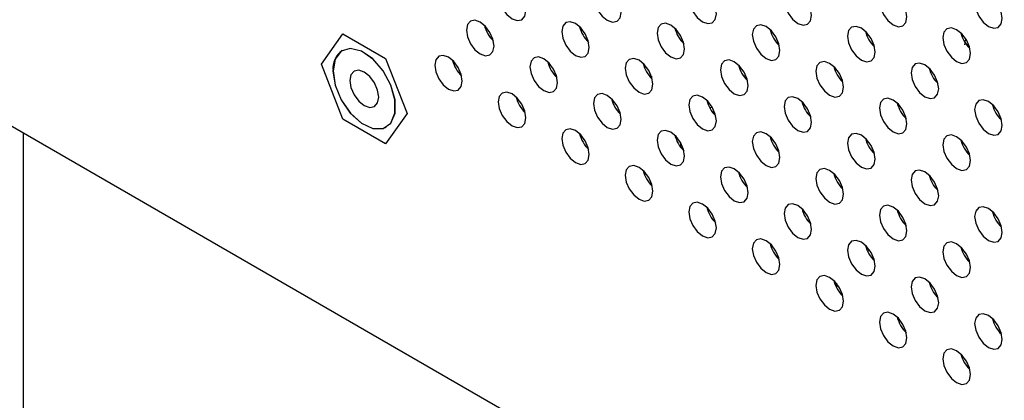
# Model space of a CAD drawing. Header units: millimetres. Extents: x 0 to 844, y -2 to 552.
# Tile 73 of 151: x 617.7 to 623.71, y 418.97 to 421.3. Entities that reach past the tile are written whole.
import ezdxf

# ---------------------------------------------------------------- set-up
doc = ezdxf.new("R2010")
doc.units = ezdxf.units.MM
doc.styles.get("Standard").update_dxf_attribs({"font": 'GOTHIC.TTF'})
doc.dimstyles.new('SLDDIMSTYLE7', dxfattribs={"dimtxt": 0.18, "dimasz": 1.3208, "dimexe": 0, "dimexo": 0.0625, "dimgap": 0, "dimtad": 0, "dimtih": 1, "dimtoh": 1, "dimdec": 0, "dimrnd": 1e-09, "dimzin": 0, "dimdsep": 46, "dimtxsty": 'STANDARD', "dimblk1": 'DOT', "dimblk2": 'DOT', "dimsah": 1, "dimcen": 0.09, "dimadec": 0, "dimazin": 0, "dimtfac": 1.3208, "dimtdec": 0, "dimtofl": 0, "dimtmove": 0, "dimatfit": 3, "dimldrblk": 'DOT', "dimfxl": 1, "dimfrac": 2, "dimtolj": 1, "dimtzin": 0, "dimarcsym": 0})

# ---------------------------------------------------------------- blocks, each defined once
blk = doc.blocks.new('_Dot')
at = {"color": 0, "linetype": 'ByBlock', "lineweight": -2}
blk.add_line((-0.5, 0), (-1, 0), dxfattribs=at)
at = {"color": 0, "linetype": 'ByBlock', "const_width": 0.5}
blk.add_lwpolyline([(-0.25, 0, 1), (0.25, 0, 1)], format="xyb", close=True, dxfattribs=at)

msp = doc.modelspace()

# ---------------------------------------------------------------- linework, layer by layer
at = {"color": 7, "linetype": 'Continuous', "lineweight": 25}
for p, q in [((614.1988, 422.638), (681.9211, 383.5428)), ((619.5403, 421.024), (619.671, 421.2099)), ((619.671, 421.2099), (619.6712, 421.21)), ((619.671, 421.2099), (619.9323, 421.0591)), ((623.4867, 421.147), (623.4847, 421.1335)), ((619.6671, 421.1067), (619.6669, 421.1066)), ((619.671, 420.6873), (619.5403, 421.024)), ((619.9323, 421.0591), (619.9324, 421.0592)), ((619.9323, 421.0591), (620.0629, 420.7224)), ((622.0874, 421.0186), (622.0871, 421.0185)), ((622.1317, 420.9544), (622.1206, 420.948)), ((620.9765, 420.9492), (620.9765, 420.9439)), ((621.5551, 420.9501), (621.5551, 420.9379)), ((620.0629, 420.7224), (619.9323, 420.5365)), ((620.0629, 420.7224), (620.0631, 420.7225)), ((621.9263, 420.7623), (621.9128, 420.7545)), ((621.9284, 420.7309), (621.9389, 420.7369)), ((619.9323, 420.5365), (619.671, 420.6873)), ((617.7192, 420.6058), (617.7192, 416.0259)), ((619.9364, 420.6398), (619.9365, 420.6399)), ((619.9323, 420.5365), (619.9324, 420.5366)), ((621.7332, 420.546), (621.7332, 420.5178)), ((621.5204, 420.3586), (621.5108, 420.3558)), ((622.6696, 420.3534), (622.6751, 420.3502)), ((623.0575, 420.1295), (623.063, 420.1263)), ((623.6853, 420.0364), (623.6853, 420.0542)), ((622.8756, 419.8816), (622.8878, 419.8887)), ((623.4455, 419.9055), (623.451, 419.9024)), ((622.6847, 419.686), (622.6847, 419.6606)), ((623.6899, 419.3883), (623.6838, 419.3848))]:
    msp.add_line(p, q, dxfattribs=at)
at = {"color": 7, "linetype": 'Continuous', "lineweight": 25, "flags": 128}
for points in [[(620.7882, 421.3494), (620.7818, 421.3903), (620.7635, 421.4324), (620.7362, 421.4692), (620.704, 421.4952), (620.6718, 421.5064), (620.6444, 421.5011), (620.6262, 421.4801), (620.6198, 421.4466), (620.6262, 421.4057), (620.6444, 421.3636), (620.6718, 421.3268), (620.704, 421.3008), (620.7362, 421.2896), (620.7635, 421.2949), (620.7818, 421.3159), (620.7882, 421.3494)], [(621.3701, 421.3401), (621.3637, 421.381), (621.3454, 421.4231), (621.3181, 421.46), (621.2859, 421.486), (621.2537, 421.4972), (621.2263, 421.4919), (621.2081, 421.4709), (621.2017, 421.4374), (621.2081, 421.3964), (621.2263, 421.3544), (621.2537, 421.3175), (621.2859, 421.2915), (621.3181, 421.2803), (621.3454, 421.2856), (621.3637, 421.3066), (621.3701, 421.3401)], [(621.9519, 421.3309), (621.9455, 421.3718), (621.9273, 421.4139), (621.9, 421.4507), (621.8677, 421.4767), (621.8355, 421.4879), (621.8082, 421.4826), (621.79, 421.4616), (621.7835, 421.4281), (621.79, 421.3872), (621.8082, 421.3451), (621.8355, 421.3083), (621.8677, 421.2823), (621.9, 421.2711), (621.9273, 421.2764), (621.9455, 421.2974), (621.9519, 421.3309)], [(622.5338, 421.3216), (622.5274, 421.3625), (622.5092, 421.4046), (622.4818, 421.4415), (622.4496, 421.4675), (622.4174, 421.4787), (622.3901, 421.4734), (622.3718, 421.4523), (622.3654, 421.4188), (622.3718, 421.3779), (622.3901, 421.3359), (622.4174, 421.299), (622.4496, 421.273), (622.4818, 421.2618), (622.5092, 421.2671), (622.5274, 421.2881), (622.5338, 421.3216)], [(623.1157, 421.3124), (623.1093, 421.3533), (623.091, 421.3954), (623.0637, 421.4322), (623.0315, 421.4582), (622.9993, 421.4694), (622.972, 421.4641), (622.9537, 421.4431), (622.9473, 421.4096), (622.9537, 421.3687), (622.972, 421.3266), (622.9993, 421.2898), (623.0315, 421.2638), (623.0637, 421.2526), (623.091, 421.2579), (623.1093, 421.2789), (623.1157, 421.3124)], [(623.6976, 421.3031), (623.6912, 421.344), (623.6729, 421.3861), (623.6456, 421.423), (623.6134, 421.449), (623.5812, 421.4601), (623.5539, 421.4548), (623.5356, 421.4338), (623.5292, 421.4003), (623.5356, 421.3594), (623.5539, 421.3174), (623.5812, 421.2805), (623.6134, 421.2545), (623.6456, 421.2433), (623.6729, 421.2486), (623.6912, 421.2696), (623.6976, 421.3031)], [(620.5942, 421.1347), (620.5878, 421.1756), (620.5696, 421.2177), (620.5423, 421.2545), (620.51, 421.2805), (620.4778, 421.2917), (620.4505, 421.2864), (620.4323, 421.2654), (620.4258, 421.2319), (620.4323, 421.191), (620.4505, 421.1489), (620.4778, 421.1121), (620.51, 421.0861), (620.5423, 421.0749), (620.5696, 421.0802), (620.5878, 421.1012), (620.5942, 421.1347)], [(621.1761, 421.1255), (621.1697, 421.1664), (621.1514, 421.2084), (621.1241, 421.2453), (621.0919, 421.2713), (621.0597, 421.2825), (621.0324, 421.2772), (621.0141, 421.2562), (621.0077, 421.2227), (621.0141, 421.1818), (621.0324, 421.1397), (621.0597, 421.1028), (621.0919, 421.0768), (621.1241, 421.0657), (621.1514, 421.071), (621.1697, 421.092), (621.1761, 421.1255)], [(621.758, 421.1162), (621.7516, 421.1571), (621.7333, 421.1992), (621.706, 421.236), (621.6738, 421.262), (621.6416, 421.2732), (621.6143, 421.2679), (621.596, 421.2469), (621.5896, 421.2134), (621.596, 421.1725), (621.6143, 421.1304), (621.6416, 421.0936), (621.6738, 421.0676), (621.706, 421.0564), (621.7333, 421.0617), (621.7516, 421.0827), (621.758, 421.1162)], [(622.3398, 421.107), (622.3334, 421.1479), (622.3152, 421.1899), (622.2879, 421.2268), (622.2557, 421.2528), (622.2234, 421.264), (622.1961, 421.2587), (622.1779, 421.2377), (622.1715, 421.2042), (622.1779, 421.1633), (622.1961, 421.1212), (622.2234, 421.0843), (622.2557, 421.0583), (622.2879, 421.0471), (622.3152, 421.0525), (622.3334, 421.0735), (622.3398, 421.107)], [(622.9217, 421.0977), (622.9153, 421.1386), (622.8971, 421.1807), (622.8698, 421.2175), (622.8375, 421.2435), (622.8053, 421.2547), (622.778, 421.2494), (622.7598, 421.2284), (622.7534, 421.1949), (622.7598, 421.154), (622.778, 421.1119), (622.8053, 421.0751), (622.8375, 421.0491), (622.8698, 421.0379), (622.8971, 421.0432), (622.9153, 421.0642), (622.9217, 421.0977)], [(623.5036, 421.0885), (623.4972, 421.1294), (623.4789, 421.1714), (623.4516, 421.2083), (623.4194, 421.2343), (623.3872, 421.2455), (623.3599, 421.2402), (623.3416, 421.2192), (623.3352, 421.1857), (623.3416, 421.1448), (623.3599, 421.1027), (623.3872, 421.0658), (623.4194, 421.0398), (623.4516, 421.0286), (623.4789, 421.0339), (623.4972, 421.0549), (623.5036, 421.0885)], [(619.6105, 420.9837), (619.6235, 420.8965), (619.6605, 420.8061), (619.7166, 420.7248), (619.7842, 420.6636), (619.8542, 420.6306), (619.9171, 420.6305), (619.9644, 420.6631), (619.9898, 420.7242), (619.9898, 420.8053), (619.9644, 420.8957), (619.9171, 420.983), (619.8542, 421.0555), (619.7842, 421.1034), (619.7166, 421.1202), (619.6605, 421.1037), (619.6235, 421.056), (619.6105, 420.9837)], [(619.6111, 420.9832), (619.6239, 420.8963), (619.6608, 420.8062), (619.7167, 420.7252), (619.784, 420.6642), (619.8538, 420.6314), (619.9165, 420.6313), (619.9637, 420.6638), (619.9889, 420.7246), (619.9889, 420.8055), (619.9637, 420.8955), (619.9165, 420.9825), (619.8538, 421.0547), (619.784, 421.1025), (619.7167, 421.1192), (619.6608, 421.1027), (619.6239, 421.0553), (619.6111, 420.9832)], [(620.4002, 420.92), (620.3938, 420.9609), (620.3756, 421.003), (620.3483, 421.0399), (620.3161, 421.0659), (620.2838, 421.0771), (620.2565, 421.0717), (620.2383, 421.0507), (620.2319, 421.0172), (620.2383, 420.9763), (620.2565, 420.9343), (620.2838, 420.8974), (620.3161, 420.8714), (620.3483, 420.8602), (620.3756, 420.8655), (620.3938, 420.8865), (620.4002, 420.92)], [(620.9821, 420.9108), (620.9757, 420.9517), (620.9575, 420.9938), (620.9302, 421.0306), (620.898, 421.0566), (620.8657, 421.0678), (620.8384, 421.0625), (620.8202, 421.0415), (620.8138, 421.008), (620.8202, 420.9671), (620.8384, 420.925), (620.8657, 420.8882), (620.898, 420.8622), (620.9302, 420.851), (620.9575, 420.8563), (620.9757, 420.8773), (620.9821, 420.9108)], [(621.564, 420.9015), (621.5576, 420.9424), (621.5393, 420.9845), (621.512, 421.0213), (621.4798, 421.0474), (621.4476, 421.0585), (621.4203, 421.0532), (621.402, 421.0322), (621.3956, 420.9987), (621.402, 420.9578), (621.4203, 420.9158), (621.4476, 420.8789), (621.4798, 420.8529), (621.512, 420.8417), (621.5393, 420.847), (621.5576, 420.868), (621.564, 420.9015)], [(622.1459, 420.8923), (622.1395, 420.9332), (622.1212, 420.9752), (622.0939, 421.0121), (622.0617, 421.0381), (622.0295, 421.0493), (622.0022, 421.044), (621.9839, 421.023), (621.9775, 420.9895), (621.9839, 420.9486), (622.0022, 420.9065), (622.0295, 420.8696), (622.0617, 420.8436), (622.0939, 420.8324), (622.1212, 420.8378), (622.1395, 420.8588), (622.1459, 420.8923)], [(622.7278, 420.883), (622.7214, 420.9239), (622.7031, 420.966), (622.6758, 421.0028), (622.6436, 421.0288), (622.6114, 421.04), (622.584, 421.0347), (622.5658, 421.0137), (622.5594, 420.9802), (622.5658, 420.9393), (622.584, 420.8972), (622.6114, 420.8604), (622.6436, 420.8344), (622.6758, 420.8232), (622.7031, 420.8285), (622.7214, 420.8495), (622.7278, 420.883)], [(623.3097, 420.8738), (623.3032, 420.9147), (623.285, 420.9567), (623.2577, 420.9936), (623.2255, 421.0196), (623.1932, 421.0308), (623.1659, 421.0255), (623.1477, 421.0045), (623.1413, 420.971), (623.1477, 420.9301), (623.1659, 420.888), (623.1932, 420.8511), (623.2255, 420.8251), (623.2577, 420.8139), (623.285, 420.8192), (623.3032, 420.8403), (623.3097, 420.8738)], [(619.6112, 420.9833), (619.6241, 420.8964), (619.661, 420.8063), (619.7169, 420.7253), (619.7842, 420.6643), (619.854, 420.6315), (619.9167, 420.6314), (619.9365, 420.6399)], [(619.7134, 420.9243), (619.7201, 420.8814), (619.7393, 420.8372), (619.768, 420.7985), (619.8018, 420.7712), (619.8356, 420.7595), (619.8643, 420.765), (619.8835, 420.7871), (619.8902, 420.8223), (619.8835, 420.8652), (619.8643, 420.9094), (619.8356, 420.9481), (619.8018, 420.9754), (619.768, 420.9871), (619.7393, 420.9815), (619.7201, 420.9595), (619.7134, 420.9243)], [(620.7882, 420.6961), (620.7818, 420.737), (620.7635, 420.7791), (620.7362, 420.8159), (620.704, 420.8419), (620.6718, 420.8531), (620.6444, 420.8478), (620.6262, 420.8268), (620.6198, 420.7933), (620.6262, 420.7524), (620.6444, 420.7103), (620.6718, 420.6735), (620.704, 420.6475), (620.7362, 420.6363), (620.7635, 420.6416), (620.7818, 420.6626), (620.7882, 420.6961)], [(621.3701, 420.6868), (621.3637, 420.7277), (621.3454, 420.7698), (621.3181, 420.8067), (621.2859, 420.8327), (621.2537, 420.8439), (621.2263, 420.8385), (621.2081, 420.8175), (621.2017, 420.784), (621.2081, 420.7431), (621.2263, 420.7011), (621.2537, 420.6642), (621.2859, 420.6382), (621.3181, 420.627), (621.3454, 420.6323), (621.3637, 420.6533), (621.3701, 420.6868)], [(621.9519, 420.6776), (621.9455, 420.7185), (621.9273, 420.7606), (621.9, 420.7974), (621.8677, 420.8234), (621.8355, 420.8346), (621.8082, 420.8293), (621.79, 420.8083), (621.7835, 420.7748), (621.79, 420.7339), (621.8082, 420.6918), (621.8355, 420.655), (621.8677, 420.629), (621.9, 420.6178), (621.9273, 420.6231), (621.9455, 420.6441), (621.9519, 420.6776)], [(622.5338, 420.6683), (622.5274, 420.7092), (622.5092, 420.7513), (622.4818, 420.7881), (622.4496, 420.8141), (622.4174, 420.8253), (622.3901, 420.82), (622.3718, 420.799), (622.3654, 420.7655), (622.3718, 420.7246), (622.3901, 420.6825), (622.4174, 420.6457), (622.4496, 420.6197), (622.4818, 420.6085), (622.5092, 420.6138), (622.5274, 420.6348), (622.5338, 420.6683)], [(623.1157, 420.6591), (623.1093, 420.7), (623.091, 420.7421), (623.0637, 420.7789), (623.0315, 420.8049), (622.9993, 420.8161), (622.972, 420.8108), (622.9537, 420.7898), (622.9473, 420.7563), (622.9537, 420.7154), (622.972, 420.6733), (622.9993, 420.6365), (623.0315, 420.6105), (623.0637, 420.5993), (623.091, 420.6046), (623.1093, 420.6256), (623.1157, 420.6591)], [(623.6976, 420.6498), (623.6912, 420.6907), (623.6729, 420.7328), (623.6456, 420.7696), (623.6134, 420.7956), (623.5812, 420.8068), (623.5539, 420.8015), (623.5356, 420.7805), (623.5292, 420.747), (623.5356, 420.7061), (623.5539, 420.664), (623.5812, 420.6272), (623.6134, 420.6012), (623.6456, 420.59), (623.6729, 420.5953), (623.6912, 420.6163), (623.6976, 420.6498)], [(621.1761, 420.4722), (621.1697, 420.5131), (621.1514, 420.5551), (621.1241, 420.592), (621.0919, 420.618), (621.0597, 420.6292), (621.0324, 420.6239), (621.0141, 420.6029), (621.0077, 420.5694), (621.0141, 420.5285), (621.0324, 420.4864), (621.0597, 420.4495), (621.0919, 420.4235), (621.1241, 420.4123), (621.1514, 420.4176), (621.1697, 420.4386), (621.1761, 420.4722)], [(621.758, 420.4629), (621.7516, 420.5038), (621.7333, 420.5459), (621.706, 420.5827), (621.6738, 420.6087), (621.6416, 420.6199), (621.6143, 420.6146), (621.596, 420.5936), (621.5896, 420.5601), (621.596, 420.5192), (621.6143, 420.4771), (621.6416, 420.4403), (621.6738, 420.4143), (621.706, 420.4031), (621.7333, 420.4084), (621.7516, 420.4294), (621.758, 420.4629)], [(622.3398, 420.4536), (622.3334, 420.4946), (622.3152, 420.5366), (622.2879, 420.5735), (622.2557, 420.5995), (622.2234, 420.6107), (622.1961, 420.6054), (622.1779, 420.5844), (622.1715, 420.5508), (622.1779, 420.5099), (622.1961, 420.4679), (622.2234, 420.431), (622.2557, 420.405), (622.2879, 420.3938), (622.3152, 420.3991), (622.3334, 420.4201), (622.3398, 420.4536)], [(622.9217, 420.4444), (622.9153, 420.4853), (622.8971, 420.5274), (622.8698, 420.5642), (622.8375, 420.5902), (622.8053, 420.6014), (622.778, 420.5961), (622.7598, 420.5751), (622.7534, 420.5416), (622.7598, 420.5007), (622.778, 420.4586), (622.8053, 420.4218), (622.8375, 420.3958), (622.8698, 420.3846), (622.8971, 420.3899), (622.9153, 420.4109), (622.9217, 420.4444)], [(623.5036, 420.4351), (623.4972, 420.476), (623.4789, 420.5181), (623.4516, 420.555), (623.4194, 420.581), (623.3872, 420.5922), (623.3599, 420.5868), (623.3416, 420.5658), (623.3352, 420.5323), (623.3416, 420.4914), (623.3599, 420.4494), (623.3872, 420.4125), (623.4194, 420.3865), (623.4516, 420.3753), (623.4789, 420.3806), (623.4972, 420.4016), (623.5036, 420.4351)], [(621.564, 420.2482), (621.5576, 420.2891), (621.5393, 420.3312), (621.512, 420.368), (621.4798, 420.394), (621.4476, 420.4052), (621.4203, 420.3999), (621.402, 420.3789), (621.3956, 420.3454), (621.402, 420.3045), (621.4203, 420.2624), (621.4476, 420.2256), (621.4798, 420.1996), (621.512, 420.1884), (621.5393, 420.1937), (621.5576, 420.2147), (621.564, 420.2482)], [(622.1459, 420.239), (622.1395, 420.2799), (622.1212, 420.3219), (622.0939, 420.3588), (622.0617, 420.3848), (622.0295, 420.396), (622.0022, 420.3907), (621.9839, 420.3697), (621.9775, 420.3362), (621.9839, 420.2952), (622.0022, 420.2532), (622.0295, 420.2163), (622.0617, 420.1903), (622.0939, 420.1791), (622.1212, 420.1844), (622.1395, 420.2054), (622.1459, 420.239)], [(622.7278, 420.2297), (622.7214, 420.2706), (622.7031, 420.3127), (622.6758, 420.3495), (622.6436, 420.3755), (622.6114, 420.3867), (622.584, 420.3814), (622.5658, 420.3604), (622.5594, 420.3269), (622.5658, 420.286), (622.584, 420.2439), (622.6114, 420.2071), (622.6436, 420.1811), (622.6758, 420.1699), (622.7031, 420.1752), (622.7214, 420.1962), (622.7278, 420.2297)], [(623.3097, 420.2204), (623.3032, 420.2613), (623.285, 420.3034), (623.2577, 420.3403), (623.2255, 420.3663), (623.1932, 420.3775), (623.1659, 420.3722), (623.1477, 420.3512), (623.1413, 420.3176), (623.1477, 420.2767), (623.1659, 420.2347), (623.1932, 420.1978), (623.2255, 420.1718), (623.2577, 420.1606), (623.285, 420.1659), (623.3032, 420.1869), (623.3097, 420.2204)], [(621.9519, 420.0243), (621.9455, 420.0652), (621.9273, 420.1073), (621.9, 420.1441), (621.8677, 420.1701), (621.8355, 420.1813), (621.8082, 420.176), (621.79, 420.155), (621.7835, 420.1215), (621.79, 420.0806), (621.8082, 420.0385), (621.8355, 420.0017), (621.8677, 419.9757), (621.9, 419.9645), (621.9273, 419.9698), (621.9455, 419.9908), (621.9519, 420.0243)], [(622.5338, 420.015), (622.5274, 420.0559), (622.5092, 420.098), (622.4818, 420.1348), (622.4496, 420.1608), (622.4174, 420.172), (622.3901, 420.1667), (622.3718, 420.1457), (622.3654, 420.1122), (622.3718, 420.0713), (622.3901, 420.0292), (622.4174, 419.9924), (622.4496, 419.9664), (622.4818, 419.9552), (622.5092, 419.9605), (622.5274, 419.9815), (622.5338, 420.015)], [(623.1157, 420.0058), (623.1093, 420.0467), (623.091, 420.0887), (623.0637, 420.1256), (623.0315, 420.1516), (622.9993, 420.1628), (622.972, 420.1575), (622.9537, 420.1365), (622.9473, 420.103), (622.9537, 420.0621), (622.972, 420.02), (622.9993, 419.9831), (623.0315, 419.9571), (623.0637, 419.9459), (623.091, 419.9513), (623.1093, 419.9723), (623.1157, 420.0058)], [(623.6976, 419.9965), (623.6912, 420.0374), (623.6729, 420.0795), (623.6456, 420.1163), (623.6134, 420.1423), (623.5812, 420.1535), (623.5539, 420.1482), (623.5356, 420.1272), (623.5292, 420.0937), (623.5356, 420.0528), (623.5539, 420.0107), (623.5812, 419.9739), (623.6134, 419.9479), (623.6456, 419.9367), (623.6729, 419.942), (623.6912, 419.963), (623.6976, 419.9965)], [(622.3398, 419.8003), (622.3334, 419.8412), (622.3152, 419.8833), (622.2879, 419.9202), (622.2557, 419.9462), (622.2234, 419.9574), (622.1961, 419.952), (622.1779, 419.931), (622.1715, 419.8975), (622.1779, 419.8566), (622.1961, 419.8146), (622.2234, 419.7777), (622.2557, 419.7517), (622.2879, 419.7405), (622.3152, 419.7458), (622.3334, 419.7668), (622.3398, 419.8003)], [(622.9217, 419.7911), (622.9153, 419.832), (622.8971, 419.874), (622.8698, 419.9109), (622.8375, 419.9369), (622.8053, 419.9481), (622.778, 419.9428), (622.7598, 419.9218), (622.7534, 419.8883), (622.7598, 419.8474), (622.778, 419.8053), (622.8053, 419.7685), (622.8375, 419.7425), (622.8698, 419.7313), (622.8971, 419.7366), (622.9153, 419.7576), (622.9217, 419.7911)], [(623.5036, 419.7818), (623.4972, 419.8227), (623.4789, 419.8648), (623.4516, 419.9016), (623.4194, 419.9276), (623.3872, 419.9388), (623.3599, 419.9335), (623.3416, 419.9125), (623.3352, 419.879), (623.3416, 419.8381), (623.3599, 419.796), (623.3872, 419.7592), (623.4194, 419.7332), (623.4516, 419.722), (623.4789, 419.7273), (623.4972, 419.7483), (623.5036, 419.7818)], [(622.7278, 419.5764), (622.7214, 419.6173), (622.7031, 419.6594), (622.6758, 419.6962), (622.6436, 419.7222), (622.6114, 419.7334), (622.584, 419.7281), (622.5658, 419.7071), (622.5594, 419.6736), (622.5658, 419.6327), (622.584, 419.5906), (622.6114, 419.5538), (622.6436, 419.5278), (622.6758, 419.5166), (622.7031, 419.5219), (622.7214, 419.5429), (622.7278, 419.5764)], [(623.3097, 419.5671), (623.3032, 419.608), (623.285, 419.6501), (623.2577, 419.687), (623.2255, 419.7129), (623.1932, 419.7241), (623.1659, 419.7188), (623.1477, 419.6978), (623.1413, 419.6643), (623.1477, 419.6234), (623.1659, 419.5814), (623.1932, 419.5445), (623.2255, 419.5185), (623.2577, 419.5073), (623.285, 419.5126), (623.3032, 419.5336), (623.3097, 419.5671)], [(623.1157, 419.3524), (623.1093, 419.3934), (623.091, 419.4354), (623.0637, 419.4723), (623.0315, 419.4983), (622.9993, 419.5095), (622.972, 419.5042), (622.9537, 419.4832), (622.9473, 419.4497), (622.9537, 419.4088), (622.972, 419.3667), (622.9993, 419.3298), (623.0315, 419.3038), (623.0637, 419.2926), (623.091, 419.2979), (623.1093, 419.3189), (623.1157, 419.3524)], [(623.6976, 419.3432), (623.6912, 419.3841), (623.6729, 419.4262), (623.6456, 419.463), (623.6134, 419.489), (623.5812, 419.5002), (623.5539, 419.4949), (623.5356, 419.4739), (623.5292, 419.4404), (623.5356, 419.3995), (623.5539, 419.3574), (623.5812, 419.3206), (623.6134, 419.2946), (623.6456, 419.2834), (623.6729, 419.2887), (623.6912, 419.3097), (623.6976, 419.3432)], [(623.5036, 419.1285), (623.4972, 419.1694), (623.4789, 419.2115), (623.4516, 419.2483), (623.4194, 419.2743), (623.3872, 419.2855), (623.3599, 419.2802), (623.3416, 419.2592), (623.3352, 419.2257), (623.3416, 419.1848), (623.3599, 419.1427), (623.3872, 419.1059), (623.4194, 419.0799), (623.4516, 419.0687), (623.4789, 419.074), (623.4972, 419.095), (623.5036, 419.1285)]]:
    msp.add_lwpolyline(points, dxfattribs=at)
at = {"color": 7, "linetype": 'Continuous', "lineweight": 25}
for centre, radius, start, end in [((620.7249, 421.3074), 0.1951, 193.62142, 226.37351), ((621.3068, 421.2981), 0.1951, 193.62494, 226.36999), ((621.8887, 421.2889), 0.1951, 193.6279, 226.3683), ((622.4705, 421.2796), 0.195, 193.6184, 226.374), ((623.0524, 421.2703), 0.195, 193.61625, 226.37995), ((623.6343, 421.2611), 0.1951, 193.62494, 226.36999), ((619.7369, 421.0008), 0.1269, 123.39131, 187.92002), ((620.5309, 421.0927), 0.195, 193.6184, 226.374), ((621.1128, 421.0834), 0.195, 193.6197, 226.37523), ((621.6947, 421.0742), 0.1951, 193.62494, 226.36999), ((622.2766, 421.0649), 0.1951, 193.62502, 226.37118), ((622.8585, 421.0557), 0.1951, 193.62782, 226.36711), ((623.4404, 421.0464), 0.1951, 193.6279, 226.3683), ((620.9189, 420.8688), 0.1951, 193.62782, 226.36711), ((621.5009, 420.8595), 0.1952, 193.63135, 226.36358), ((622.0826, 420.8502), 0.195, 193.61789, 226.37704), ((622.6645, 420.841), 0.1951, 193.62502, 226.37118), ((623.2464, 420.8318), 0.1951, 193.62494, 226.36999), ((623.8283, 420.8225), 0.1951, 193.6279, 226.3683), ((621.3068, 420.6448), 0.1951, 193.62494, 226.36999), ((621.8888, 420.6356), 0.1952, 193.63135, 226.36358), ((622.4705, 420.6263), 0.195, 193.6184, 226.374), ((623.0524, 420.617), 0.195, 193.61625, 226.37995), ((623.6343, 420.6078), 0.1951, 193.62494, 226.36999), ((621.6947, 420.4209), 0.1951, 193.62494, 226.36999), ((622.2767, 420.4116), 0.1951, 193.62847, 226.36646), ((622.8585, 420.4024), 0.1951, 193.62782, 226.36711), ((623.4404, 420.3931), 0.1951, 193.6279, 226.3683), ((622.0826, 420.1969), 0.195, 193.61789, 226.37704), ((622.6646, 420.1877), 0.1951, 193.62847, 226.36646), ((623.2464, 420.1784), 0.1951, 193.62494, 226.36999), ((623.8283, 420.1692), 0.1951, 193.6279, 226.3683), ((622.4705, 419.973), 0.195, 193.6184, 226.374), ((623.0524, 419.9637), 0.195, 193.6197, 226.37523), ((623.6343, 419.9545), 0.1951, 193.62494, 226.36999), ((622.8585, 419.7491), 0.1951, 193.62782, 226.36711), ((623.4405, 419.7398), 0.1952, 193.63135, 226.36358), ((623.2464, 419.5251), 0.1951, 193.62494, 226.36999), ((623.8284, 419.5159), 0.1952, 193.63135, 226.36358), ((623.6343, 419.3012), 0.1951, 193.62494, 226.36999)]:
    msp.add_arc(centre, radius, start, end, dxfattribs=at)
msp.add_open_spline([(623.4702, 421.1412), (623.4703, 421.1546), (623.4703, 421.1681), (623.477, 421.1742), (623.4771, 421.1743)], degree=3, knots=[0, 0, 0, 0, 0.98969, 1, 1, 1, 1], dxfattribs=at)

# ---------------------------------------------------------------- leaders
at = {"color": 7, "linetype": 'Continuous', "lineweight": 0}
msp.add_leader([(637.987, 432.771), (612.4812, 399.713), (606.1312, 399.713)], dimstyle='SLDDIMSTYLE7', dxfattribs=at)

doc.saveas('drawing.dxf')
